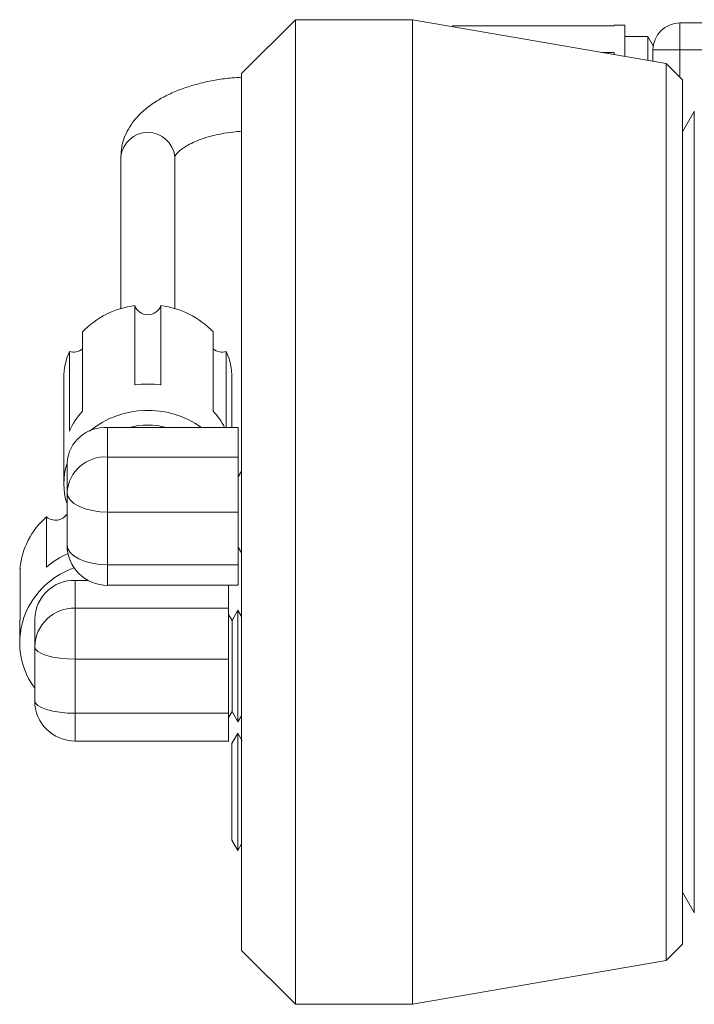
# Model space of a CAD drawing. Header units: inches. Extents: x 0.77 to 7.5, y 1.22 to 8.26.
# Tile 2 of 17: x 4.39 to 5.43, y 1.3 to 2.82. Entities that reach past the tile are written whole.
import ezdxf

# ---------------------------------------------------------------- set-up
doc = ezdxf.new("R2010")
doc.units = ezdxf.units.IN
doc.header["$MEASUREMENT"] = 0

msp = doc.modelspace()

# ---------------------------------------------------------------- linework, layer by layer
at = {"color": 7, "linetype": 'Continuous', "lineweight": 15}
for p, q in [((4.8157, 2.8198), (4.7323, 2.7365)), ((4.9969, 2.8198), (4.8157, 2.8198)), ((4.8157, 1.2965), (4.8157, 2.8198)), ((5.3893, 2.752), (4.9969, 2.8198)), ((4.9969, 1.2965), (4.9969, 2.8198)), ((5.059, 2.8091), (5.059, 2.8101)), ((5.309, 2.8101), (5.059, 2.8101)), ((5.3257, 2.8115), (5.309, 2.8115)), ((5.309, 2.8101), (5.309, 2.8115)), ((5.3257, 2.763), (5.3257, 2.8115)), ((5.4107, 2.7731), (5.4107, 2.8148)), ((5.4107, 2.8148), (6.4813, 2.8148)), ((5.3612, 2.794), (5.3257, 2.794)), ((5.3695, 2.7795), (5.3612, 2.794)), ((5.3612, 2.7569), (5.3612, 2.794)), ((5.4107, 2.7731), (5.369, 2.7731)), ((5.369, 2.7555), (5.369, 2.7731)), ((6.4813, 2.7731), (5.4107, 2.7731)), ((5.2901, 2.7691), (5.309, 2.7691)), ((5.309, 2.7659), (5.309, 2.7691)), ((5.4147, 2.7266), (5.3893, 2.752)), ((5.3893, 1.3642), (5.3893, 2.752)), ((4.7323, 1.3798), (4.7323, 2.7365)), ((5.4147, 2.7266), (5.4147, 1.3896)), ((5.4327, 2.6776), (5.4147, 2.6464)), ((5.4333, 2.6776), (5.4327, 2.6776)), ((5.4327, 2.0581), (5.4327, 2.6776)), ((4.5457, 2.6079), (4.5457, 2.3729)), ((4.629, 2.3729), (4.629, 2.6079)), ((4.5671, 2.3774), (4.5671, 2.2546)), ((4.6076, 2.2546), (4.6076, 2.3774)), ((4.4863, 2.214), (4.4863, 2.3368)), ((4.6884, 2.3368), (4.6884, 2.214)), ((4.466, 2.3062), (4.466, 2.1834)), ((4.7087, 2.1891), (4.7087, 2.3062)), ((4.4573, 2.2656), (4.4573, 2.1018)), ((4.7173, 2.1891), (4.7173, 2.2656)), ((4.525, 2.1891), (4.525, 2.1432)), ((4.7273, 2.1891), (4.525, 2.1891)), ((4.7273, 2.1891), (4.7273, 2.1432)), ((4.4623, 2.0886), (4.4623, 2.1345)), ((4.525, 2.1432), (4.525, 2.0578)), ((4.7273, 2.1432), (4.525, 2.1432)), ((4.7273, 2.1432), (4.7273, 2.0578)), ((4.7323, 2.1211), (4.7273, 2.1124)), ((4.4623, 2.0073), (4.4623, 2.0886)), ((4.7273, 2.0578), (4.525, 2.0578)), ((4.525, 2.0578), (4.525, 1.9765)), ((4.7273, 2.0578), (4.7273, 1.9765)), ((5.4327, 1.4386), (5.4327, 2.0581)), ((4.4305, 2.0506), (4.4305, 1.9726)), ((4.7273, 2.0038), (4.7323, 1.9952)), ((4.3895, 1.8929), (4.3895, 1.971)), ((4.7273, 1.9765), (4.525, 1.9765)), ((4.7273, 1.9765), (4.7273, 1.9447)), ((4.475, 1.9523), (4.475, 1.9095)), ((4.4949, 1.9523), (4.475, 1.9523)), ((4.525, 1.9447), (4.7273, 1.9447)), ((4.7123, 1.9447), (4.7123, 1.9095)), ((4.475, 1.9095), (4.475, 1.8304)), ((4.7123, 1.9095), (4.475, 1.9095)), ((4.7123, 1.9095), (4.7123, 1.8304)), ((4.7268, 1.9063), (4.7176, 1.8903)), ((4.7323, 1.8967), (4.7268, 1.9063)), ((4.7268, 1.902), (4.7268, 1.9063)), ((4.4123, 1.8499), (4.4123, 1.8928)), ((4.7176, 1.8903), (4.7123, 1.8993)), ((4.7176, 1.8867), (4.7176, 1.8903)), ((4.7268, 1.7333), (4.7268, 1.902)), ((4.389, 1.8821), (4.389, 1.8561)), ((4.7176, 1.7493), (4.7176, 1.8867)), ((4.4123, 1.7663), (4.4123, 1.8499)), ((4.7123, 1.8304), (4.475, 1.8304)), ((4.475, 1.8304), (4.475, 1.7468)), ((4.7123, 1.8304), (4.7123, 1.7468)), ((4.7123, 1.7468), (4.475, 1.7468)), ((4.7123, 1.7403), (4.7176, 1.7493)), ((4.7123, 1.7468), (4.7123, 1.7037)), ((4.7176, 1.7493), (4.7268, 1.7333)), ((4.7268, 1.7333), (4.7323, 1.7428)), ((4.7264, 1.716), (4.7171, 1.6999)), ((4.7331, 1.7043), (4.7264, 1.716)), ((4.7264, 1.716), (4.7264, 1.5342)), ((4.475, 1.7037), (4.7123, 1.7037)), ((4.7171, 1.6999), (4.7171, 1.5503)), ((4.7171, 1.5503), (4.7264, 1.5342)), ((4.7171, 1.5503), (4.7171, 1.5497)), ((4.7264, 1.5342), (4.7323, 1.5446)), ((5.4147, 1.4699), (5.4327, 1.4386)), ((5.4327, 1.4386), (5.4333, 1.4386)), ((5.3893, 1.3642), (5.4147, 1.3896)), ((4.7323, 1.3798), (4.8157, 1.2965)), ((4.9969, 1.2965), (5.3893, 1.3642)), ((4.8157, 1.2965), (4.9969, 1.2965))]:
    msp.add_line(p, q, dxfattribs=at)
at = {"color": 8, "linetype": 'Continuous', "lineweight": 15}
for p, q in [((5.4107, 2.7731), (5.4107, 2.7306)), ((4.525, 1.9765), (4.525, 1.9447)), ((4.475, 1.7468), (4.475, 1.7037))]:
    msp.add_line(p, q, dxfattribs=at)
at = {"color": 7, "linetype": 'Continuous', "lineweight": 15, "flags": 128}
for points in [[(4.525, 2.0578), (4.5128, 2.0584), (4.501, 2.0602), (4.4902, 2.063), (4.4807, 2.0669), (4.4729, 2.0715), (4.4671, 2.0768), (4.4635, 2.0826), (4.4623, 2.0886)], [(4.525, 1.9765), (4.5128, 1.9771), (4.501, 1.9789), (4.4902, 1.9817), (4.4807, 1.9856), (4.4729, 1.9902), (4.4671, 1.9955), (4.4635, 2.0013), (4.4623, 2.0073)], [(4.475, 1.8304), (4.4628, 1.8307), (4.451, 1.8319), (4.4402, 1.8337), (4.4307, 1.8361), (4.4229, 1.8391), (4.4171, 1.8425), (4.4135, 1.8461), (4.4123, 1.8499)], [(4.475, 1.7468), (4.4628, 1.7471), (4.451, 1.7483), (4.4402, 1.7501), (4.4307, 1.7525), (4.4229, 1.7555), (4.4171, 1.7588), (4.4135, 1.7625), (4.4123, 1.7663)]]:
    msp.add_lwpolyline(points, dxfattribs=at)
at = {"color": 7, "linetype": 'Continuous', "lineweight": 15}
for centre, radius, start, end in [((5.4107, 2.7731), 0.0417, 90, 180), ((4.5839, 2.2433), 0.1352, 97.1406, 136.2536), ((4.5873, 2.3849), 0.0216, 200.1812, 339.8188), ((4.5908, 2.2433), 0.1352, 43.7464, 82.8594), ((4.5578, 2.2654), 0.1005, 156.0268, 179.9014), ((4.4719, 2.3283), 0.0228, 254.9893, 308.9119), ((4.7028, 2.3283), 0.0228, 231.0881, 285.0107), ((4.6169, 2.2654), 0.1005, 0.0986, 23.9732), ((4.5873, 2.107), 0.149, 82.1909, 97.8091), ((4.5671, 2.1384), 0.1107, 136.9372, 155.9867), ((4.5874, 2.0718), 0.1436, 54.7782, 129.0069), ((4.6065, 2.1376), 0.112, 27.3467, 42.9915), ((4.5212, 2.1301), 0.059, 86.3288, 175.7843), ((4.5873, 2.0737), 0.1189, 76.0075, 103.9925), ((4.5567, 2.1018), 0.0994, 161.7574, 198.2426), ((4.5212, 2.0843), 0.059, 86.3288, 175.7843), ((4.5102, 1.9592), 0.1213, 131.0939, 174.4427), ((4.4445, 2.0668), 0.0214, 228.9823, 326.446), ((4.525, 2.0073), 0.0627, 180, 270), ((4.5168, 1.8746), 0.1306, 113.8192, 131.3775), ((4.5156, 1.8509), 0.1281, 109.2467, 152.3178), ((4.4735, 1.8912), 0.0612, 88.5695, 178.4944), ((4.5075, 1.8561), 0.1184, 152.7137, 216.5571), ((4.4735, 1.8483), 0.0612, 88.5696, 178.4944), ((4.5064, 1.8821), 0.1174, 174.7239, 179.9987), ((4.475, 1.7663), 0.0627, 180, 270)]:
    msp.add_arc(centre, radius, start, end, dxfattribs=at)
at = {"color": 8, "linetype": 'Continuous', "lineweight": 15}
msp.add_arc((4.5873, 2.6035), 0.0419, 6.0878, 173.9122, dxfattribs=at)
at = {"color": 7, "linetype": 'Continuous', "lineweight": 15}
for points, knots in [([(4.7323, 2.7307), (4.7274, 2.7304), (4.7145, 2.7297), (4.6941, 2.7269), (4.6715, 2.7224), (4.6498, 2.7163), (4.6292, 2.7088), (4.61, 2.6996), (4.5926, 2.6888), (4.5778, 2.6768), (4.566, 2.6641), (4.557, 2.651), (4.5506, 2.6373), (4.5465, 2.6229), (4.5459, 2.613), (4.5457, 2.6079)], [0, 0, 0, 0, 0.051364, 0.134116, 0.2173, 0.301162, 0.385959, 0.47192, 0.559096, 0.646851, 0.722836, 0.794969, 0.863875, 0.930641, 1, 1, 1, 1]), ([(4.629, 2.6078), (4.629, 2.6079), (4.629, 2.608), (4.6302, 2.6103), (4.6332, 2.6141), (4.6387, 2.619), (4.6467, 2.6244), (4.6572, 2.6299), (4.6699, 2.6351), (4.6846, 2.6397), (4.7011, 2.6434), (4.7172, 2.646), (4.7279, 2.6469), (4.7323, 2.6472)], [0, 0, 0, 0, 0.091553, 0.182056, 0.268255, 0.359225, 0.449951, 0.541857, 0.635759, 0.731685, 0.829357, 0.928389, 1, 1, 1, 1])]:
    msp.add_open_spline(points, degree=3, knots=knots, dxfattribs=at)

doc.saveas('drawing.dxf')
